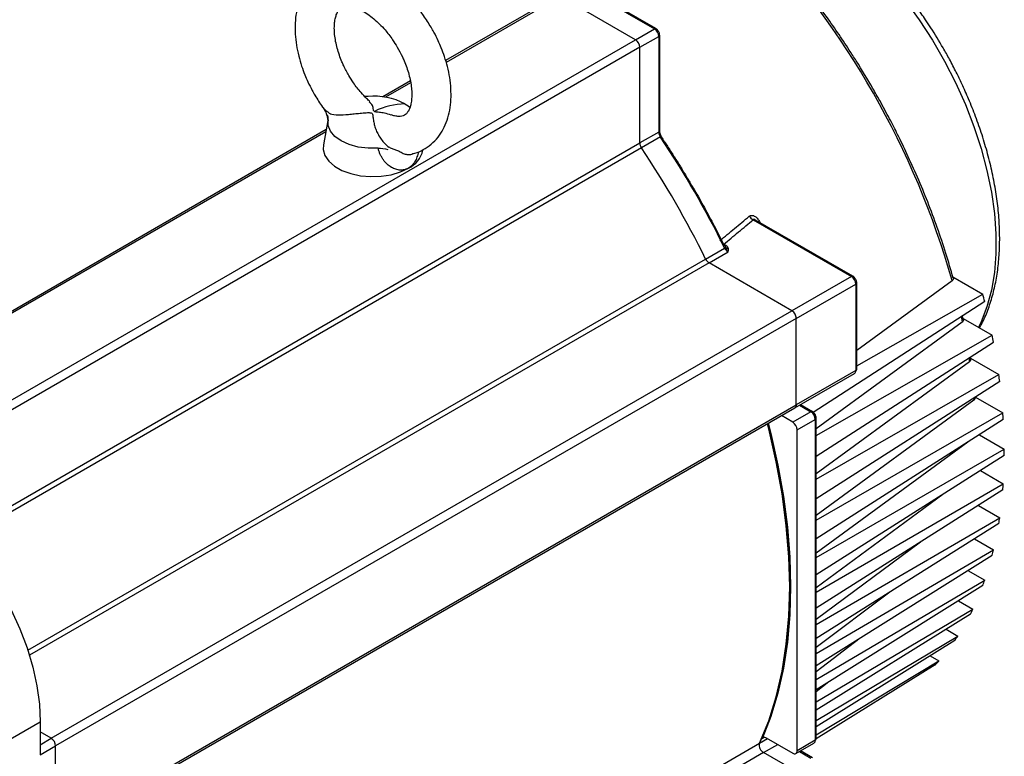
# Model space of a CAD drawing. Header units: millimetres. Extents: x 32137 to 34250, y 9840 to 11020.
# Tile 45 of 50: x 33509 to 33667, y 10812 to 10930. Entities that reach past the tile are written whole.
import ezdxf

# ---------------------------------------------------------------- set-up
doc = ezdxf.new("R2010")
doc.units = ezdxf.units.MM

msp = doc.modelspace()

# ---------------------------------------------------------------- linework, layer by layer
at = {"color": 7, "linetype": 'Continuous', "lineweight": 25}
for p, q in [((33598.45, 10935.35), (33610.47, 10928.41)), ((33610.72, 10928.43), (33598.7, 10935.37)), ((33594.91, 10933.64), (33577, 10923.3)), ((33595.41, 10933.59), (33577.09, 10923.01)), ((33607.43, 10926.65), (33595.41, 10933.59)), ((33607.43, 10926.65), (33610.47, 10928.41)), ((33610.73, 10928.42), (33610.72, 10928.43)), ((33488.64, 10858.07), (33607.43, 10926.65)), ((33608.14, 10925.43), (33611.18, 10927.18)), ((33611.18, 10927.18), (33611.18, 10911.84)), ((33611.33, 10912.05), (33611.33, 10927.39)), ((33608.14, 10925.43), (33489.34, 10856.85)), ((33608.14, 10910.09), (33608.14, 10925.43)), ((33571.34, 10920.04), (33566.91, 10917.47)), ((33571.39, 10919.73), (33567.37, 10917.41)), ((33564.55, 10917.54), (33563.99, 10917.56)), ((33564.55, 10917.54), (33564.07, 10917.48)), ((33557.4, 10915.7), (33557.35, 10915.75)), ((33558.13, 10913.71), (33557.4, 10909.79)), ((33558.14, 10913.8), (33558.04, 10913.12)), ((33557.86, 10912.25), (33476.12, 10865.06)), ((33557.79, 10911.87), (33476.62, 10865.01)), ((33611.18, 10911.84), (33608.14, 10910.09)), ((33611.45, 10911.05), (33608.41, 10909.29)), ((33611.45, 10911.28), (33611.58, 10911.06)), ((33499.14, 10847.16), (33608.14, 10910.09)), ((33608.41, 10909.29), (33499.71, 10846.54)), ((33571.74, 10908.36), (33571.68, 10908.32)), ((33626.33, 10897.78), (33642.08, 10888.68)), ((33642.33, 10888.71), (33626.71, 10897.73)), ((33627.39, 10897.33), (33627.41, 10897.35)), ((33618.7, 10891.47), (33621.74, 10893.23)), ((33621.92, 10893.63), (33621.58, 10893.82)), ((33621.86, 10893.45), (33621.8, 10893.56)), ((33509.99, 10828.72), (33618.7, 10891.47)), ((33619.25, 10890.84), (33622.29, 10892.6)), ((33619.25, 10890.84), (33510.25, 10827.92)), ((33632.53, 10883.17), (33619.25, 10890.84)), ((33642.08, 10888.68), (33632.53, 10883.17)), ((33642.34, 10888.7), (33642.33, 10888.71)), ((33658.34, 10888.62), (33663.15, 10885.85)), ((33633.24, 10881.95), (33642.79, 10887.46)), ((33642.79, 10887.46), (33642.79, 10873.58)), ((33658.23, 10888), (33642.93, 10876.78)), ((33642.93, 10873.78), (33642.93, 10887.66)), ((33642.93, 10874.35), (33663.15, 10885.85)), ((33663.45, 10884.65), (33635.97, 10866.88)), ((33513.74, 10814.6), (33632.53, 10883.17)), ((33633.24, 10881.95), (33514.45, 10813.37)), ((33633.24, 10868.07), (33633.24, 10881.95)), ((33660.02, 10881.76), (33659.89, 10882.35)), ((33659.98, 10881.96), (33664.65, 10879.26)), ((33659.85, 10881.35), (33636.43, 10864.22)), ((33636.43, 10863.15), (33664.65, 10879.26)), ((33664.88, 10878.11), (33636.43, 10859.82)), ((33661.19, 10875.36), (33661.16, 10875.56)), ((33661.16, 10875.56), (33665.72, 10872.93)), ((33661, 10874.97), (33636.43, 10857.03)), ((33660.91, 10875.55), (33661, 10874.97)), ((33633.03, 10867.61), (33642.58, 10873.12)), ((33642.79, 10873.58), (33633.24, 10868.07)), ((33636.43, 10856.16), (33665.72, 10872.93)), ((33665.86, 10871.83), (33636.43, 10852.99)), ((33661.97, 10869.34), (33666.36, 10866.8)), ((33514.45, 10799.49), (33633.24, 10868.07)), ((33633.75, 10868.02), (33635.57, 10866.96)), ((33635.82, 10866.99), (33633.89, 10868.11)), ((33661.69, 10868.81), (33636.43, 10850.35)), ((33661.67, 10869.13), (33661.69, 10868.81)), ((33514.24, 10799.03), (33633.03, 10867.61)), ((33632.68, 10865.29), (33630.85, 10866.35)), ((33635.57, 10866.96), (33632.68, 10865.29)), ((33635.84, 10866.98), (33635.83, 10866.99)), ((33636.43, 10849.6), (33666.36, 10866.8)), ((33633.38, 10864.07), (33636.28, 10865.74)), ((33636.28, 10865.74), (33636.28, 10814.3)), ((33636.43, 10814.5), (33636.43, 10865.94)), ((33666.44, 10865.74), (33636.43, 10846.62)), ((33633.38, 10812.62), (33633.38, 10864.07)), ((33662.6, 10863.3), (33666.6, 10860.99)), ((33660.73, 10862.1), (33636.43, 10844.3)), ((33636.43, 10843.59), (33666.6, 10860.99)), ((33666.6, 10859.97), (33636.43, 10840.82)), ((33662.76, 10857.53), (33666.44, 10855.41)), ((33636.43, 10838.03), (33666.44, 10855.41)), ((33666.36, 10854.43), (33636.43, 10835.5)), ((33656.75, 10853.72), (33636.43, 10838.76)), ((33662.45, 10851.95), (33665.86, 10849.98)), ((33636.43, 10832.86), (33665.86, 10849.98)), ((33665.72, 10849.05), (33636.43, 10830.59)), ((33653.14, 10846.06), (33636.43, 10833.67)), ((33661.83, 10846.6), (33664.88, 10844.84)), ((33636.43, 10828.2), (33664.88, 10844.84)), ((33664.65, 10843.94), (33636.43, 10826.21)), ((33660.76, 10841.5), (33663.45, 10839.95)), ((33636.43, 10824.05), (33663.45, 10839.95)), ((33663.15, 10839.1), (33636.43, 10822.37)), ((33648.26, 10838.04), (33636.43, 10829.18)), ((33659.25, 10836.66), (33661.55, 10835.32)), ((33636.43, 10820.45), (33661.55, 10835.32)), ((33661.16, 10834.53), (33636.43, 10819.09)), ((33657.26, 10832.09), (33659.14, 10831)), ((33636.43, 10817.45), (33659.14, 10831)), ((33643.5, 10830.65), (33636.43, 10825.29)), ((33658.64, 10830.27), (33636.43, 10816.44)), ((33636.43, 10815.16), (33656.12, 10827.03)), ((33654.73, 10827.83), (33656.12, 10827.03)), ((33655.51, 10826.36), (33636.43, 10814.51)), ((33638.48, 10823.65), (33636.43, 10822.07)), ((33499.6, 10810.11), (33511.97, 10817.25)), ((33511.97, 10817.25), (33511.97, 10811.94)), ((33513.74, 10814.6), (33511.97, 10815.62)), ((33511.97, 10813.57), (33513.74, 10814.6)), ((33627.34, 10813.81), (33628.63, 10814.55)), ((33628.16, 10814.76), (33627.77, 10814.54)), ((33628.43, 10814.67), (33632.68, 10812.22)), ((33636.28, 10814.3), (33633.38, 10812.62)), ((33511.97, 10747.21), (33627.34, 10813.81)), ((33511.97, 10811.94), (33514.45, 10813.37)), ((33514.45, 10799.49), (33514.45, 10813.37)), ((33628, 10812.3), (33630.26, 10813.61)), ((33633.18, 10812.17), (33636.07, 10813.84)), ((33633.75, 10812.5), (33635.57, 10811.44)), ((33635.82, 10811.46), (33633.89, 10812.58)), ((33628, 10812.3), (33511.97, 10745.32)), ((33632.53, 10809.68), (33628, 10812.3))]:
    msp.add_line(p, q, dxfattribs=at)
at = {"color": 7, "linetype": 'Continuous', "lineweight": 25, "flags": 128}
for points in [[(33643.28, 10941.25), (33645.86, 10938.67), (33648.35, 10935.9), (33650.72, 10932.94), (33652.97, 10929.82), (33655.07, 10926.57), (33657.01, 10923.21), (33658.78, 10919.76), (33660.35, 10916.26), (33661.72, 10912.72), (33662.88, 10909.18), (33663.82, 10905.66), (33664.53, 10902.19), (33665, 10898.79), (33665.24, 10895.5), (33665.24, 10892.33), (33665, 10889.31), (33664.53, 10886.46), (33663.81, 10883.81), (33662.88, 10881.38), (33662.47, 10880.52)], [(33570.45, 10916.37), (33570.99, 10916.02), (33571.35, 10915.74)], [(33566.17, 10909.23), (33564.56, 10909.23), (33562.99, 10909.43), (33561.53, 10909.83), (33560.27, 10910.41), (33559.25, 10911.13), (33558.54, 10911.96), (33558.17, 10912.87), (33558.14, 10913.8)], [(33557.4, 10909.79), (33557.37, 10909.03), (33557.65, 10908.08), (33558.26, 10907.18), (33559.18, 10906.37), (33560.37, 10905.69), (33561.78, 10905.17), (33563.34, 10904.83), (33565, 10904.69), (33566.66, 10904.75), (33568.28, 10905), (33569.76, 10905.45), (33571.05, 10906.06)], [(33659.67, 10882.19), (33659.71, 10882.02), (33659.85, 10881.35)], [(33627.34, 10813.81), (33628.81, 10817.42), (33630.02, 10821.28), (33630.96, 10825.38), (33631.64, 10829.69), (33632.04, 10834.19), (33632.18, 10838.88), (33632.04, 10843.72), (33631.64, 10848.69), (33630.96, 10853.79), (33630.02, 10858.97), (33628.81, 10864.22), (33628.6, 10865.05)], [(33628.6, 10865.05), (33628.81, 10864.22), (33630.02, 10858.97), (33630.96, 10853.79), (33631.64, 10848.69), (33632.04, 10843.72), (33632.18, 10838.88), (33632.04, 10834.19), (33631.64, 10829.69), (33630.96, 10825.38), (33630.02, 10821.28), (33628.81, 10817.42), (33627.34, 10813.81)], [(33628.74, 10865.13), (33629.15, 10863.5), (33630.29, 10858.41), (33631.17, 10853.4), (33631.81, 10848.47), (33632.19, 10843.65), (33632.32, 10838.96), (33632.19, 10834.41), (33631.81, 10830.04), (33631.17, 10825.84), (33630.29, 10821.85), (33629.15, 10818.08), (33627.77, 10814.54)], [(33490.76, 10853.99), (33493.13, 10852.47), (33495.48, 10850.65), (33497.77, 10848.57), (33499.96, 10846.25), (33502.05, 10843.72), (33503.99, 10841.01), (33505.76, 10838.16), (33507.34, 10835.19), (33508.72, 10832.16), (33509.87, 10829.09), (33510.78, 10826.03), (33511.44, 10823.01), (33511.84, 10820.07), (33511.97, 10817.25)], [(33627.77, 10814.54), (33627.82, 10814.62), (33627.88, 10814.68), (33627.95, 10814.73), (33628.03, 10814.76), (33628.12, 10814.76), (33628.22, 10814.75), (33628.32, 10814.72), (33628.43, 10814.67)]]:
    msp.add_lwpolyline(points, dxfattribs=at)
at = {"color": 7, "linetype": 'Continuous', "lineweight": 25}
for centre, radius, start, end in [((33528.23, 10851.14), 135.12, 15.8313, 43.5713), ((33610.62, 10928.21), 0.246, 64.5129, 126.341), ((33609.64, 10927.11), 1.54, 2.6055, 57.3945), ((33606.6, 10925.36), 1.54, 2.6055, 57.3945), ((33611.08, 10927.41), 0.246, 293.6706, 355.2687), ((33565.46, 10906.76), 10.83, 62.5631, 94.8343), ((33611.08, 10912.07), 0.251, 294.3747, 354.3052), ((33612.67, 10911.9), 1.49, 182.2942, 215.0161), ((33611.86, 10910.43), 0.743, 107.5058, 123.2707), ((33484.5, 10825.87), 152.87, 26.1412, 33.8588), ((33569.32, 10909.78), 4.11, 295.0465, 347.8415), ((33609.63, 10910.15), 1.49, 182.2942, 215.0161), ((33481.46, 10824.12), 152.87, 26.1412, 33.8588), ((33626.87, 10899.05), 1.38, 211.214, 246.7964), ((33621.43, 10893.84), 0.684, 296.2259, 313.6311), ((33623.09, 10893.86), 1.49, 204.9831, 237.7074), ((33621.75, 10893.89), 0.318, 273.9096, 302.1335), ((33622.29, 10893.62), 0.47, 214.9271, 277.5729), ((33620.05, 10892.1), 1.49, 204.9831, 237.7074), ((33642.23, 10888.49), 0.246, 64.5129, 126.341), ((33641.25, 10887.39), 1.54, 2.6055, 57.3945), ((33642.69, 10887.68), 0.246, 293.6706, 355.2687), ((33545.39, 10855.37), 121.64, 13.926, 14.5077), ((33631.71, 10881.88), 1.54, 2.6055, 57.3945), ((33554.91, 10857.5), 111.89, 10.6178, 11.2175), ((33642.3, 10873.52), 0.493, 305.0133, 6.2988), ((33642.68, 10873.81), 0.251, 294.3747, 354.3052), ((33564.92, 10859.12), 101.74, 7.1746, 7.8027), ((33632.75, 10868.01), 0.493, 305.0133, 6.2988), ((33632.77, 10868.01), 0.48, 304.0564, 7.2558), ((33635.72, 10866.77), 0.246, 64.5129, 126.341), ((33634.75, 10865.67), 1.54, 2.6055, 57.3945), ((33575.17, 10860.14), 91.43, 3.5104, 4.1781), ((33631.85, 10864), 1.54, 2.6055, 57.3945), ((33636.18, 10865.97), 0.246, 293.6706, 355.2687), ((33585.16, 10860.48), 81.44, 359.6405, 0.3595), ((33594.74, 10860.14), 71.85, 355.4414, 356.2256), ((33603.82, 10859.12), 62.71, 350.7573, 351.6246), ((33611.96, 10857.5), 54.41, 345.5784, 346.5483), ((33619.03, 10855.37), 47.02, 339.7495, 340.8456), ((33624.87, 10852.92), 40.69, 333.1276, 334.3767), ((33629.35, 10850.36), 35.52, 325.556, 326.9866), ((33632.39, 10848.01), 31.68, 316.8801, 318.5185), ((33512.91, 10813.3), 1.54, 2.6055, 57.3945), ((33635.79, 10814.24), 0.493, 305.0133, 6.2988), ((33636.18, 10814.53), 0.251, 294.3747, 354.3052), ((33628.69, 10813.5), 1.39, 167.0403, 239.754), ((33632.95, 10812.55), 0.437, 230.7967, 9.214)]:
    msp.add_arc(centre, radius, start, end, dxfattribs=at)
for points, knots in [([(33645.52, 10918.83), (33644.64, 10920.31), (33643.41, 10922.39), (33641.5, 10925.37), (33639.84, 10927.87), (33637.79, 10930.78), (33635.57, 10933.76), (33633.18, 10936.79), (33630.63, 10939.8), (33628.12, 10942.62), (33626.43, 10944.36), (33625.65, 10945.16)], [0, 0, 0, 0, 0.153421, 0.214566, 0.316112, 0.421256, 0.53379, 0.650977, 0.771711, 0.895109, 1, 1, 1, 1]), ([(33656.79, 10925.34), (33656.15, 10926.42), (33655.24, 10927.94), (33653.8, 10930.11), (33652.54, 10931.92), (33650.97, 10934), (33649.25, 10936.11), (33647.4, 10938.21), (33645.48, 10940.22), (33644.15, 10941.46), (33643.5, 10942.06)], [0, 0, 0, 0, 0.171616, 0.240858, 0.355635, 0.474419, 0.601442, 0.73354, 0.869444, 1, 1, 1, 1]), ([(33574.68, 10928.64), (33574.28, 10929.27), (33573.73, 10930.17), (33572.81, 10931.41), (33571.99, 10932.42), (33570.95, 10933.55), (33569.81, 10934.62), (33568.56, 10935.61), (33567.25, 10936.5), (33565.86, 10937.24), (33564.44, 10937.81), (33562.98, 10938.19), (33561.51, 10938.36), (33560.05, 10938.29), (33558.63, 10937.97), (33557.27, 10937.39), (33556, 10936.52), (33554.93, 10935.4), (33554.07, 10934.09), (33553.45, 10932.64), (33553.03, 10931.04), (33552.83, 10929.34), (33552.84, 10927.58), (33553.04, 10925.8), (33553.4, 10924.08), (33553.86, 10922.49), (33554.37, 10921.11), (33554.94, 10919.8), (33555.49, 10918.7), (33555.89, 10917.99), (33556.04, 10917.73)], [0, 0, 0, 0, 0.045463, 0.064059, 0.094766, 0.126437, 0.160223, 0.195281, 0.231313, 0.268089, 0.305405, 0.343018, 0.380719, 0.418404, 0.456218, 0.494615, 0.534353, 0.576368, 0.615604, 0.655979, 0.697225, 0.738726, 0.779851, 0.820004, 0.858666, 0.894184, 0.924689, 0.950419, 0.981677, 1, 1, 1, 1]), ([(33561.48, 10920.91), (33561.19, 10921.43), (33560.79, 10922.16), (33560.3, 10923.26), (33559.94, 10924.2), (33559.6, 10925.3), (33559.34, 10926.4), (33559.18, 10927.48), (33559.13, 10928.5), (33559.18, 10929.41), (33559.31, 10930.19), (33559.52, 10930.82), (33559.77, 10931.3), (33560.04, 10931.63), (33560.33, 10931.85), (33560.69, 10931.99), (33561.22, 10932.04), (33561.87, 10931.97), (33562.65, 10931.75), (33563.55, 10931.35), (33564.5, 10930.77), (33565.47, 10930.04), (33566.4, 10929.18), (33567.21, 10928.31), (33567.91, 10927.45), (33568.57, 10926.54), (33569, 10925.85), (33569.24, 10925.45)], [0, 0, 0, 0, 0.05093, 0.071724, 0.105872, 0.140789, 0.177586, 0.215181, 0.253145, 0.291234, 0.329478, 0.368246, 0.408345, 0.451772, 0.503424, 0.562511, 0.607336, 0.650879, 0.693729, 0.736344, 0.778904, 0.821177, 0.862072, 0.901257, 0.929739, 0.960345, 1, 1, 1, 1]), ([(33571.66, 10908.34), (33571.8, 10908.37), (33572.41, 10908.5), (33573.45, 10908.99), (33574.72, 10909.85), (33575.79, 10910.97), (33576.65, 10912.28), (33577.27, 10913.73), (33577.69, 10915.33), (33577.88, 10917.03), (33577.87, 10918.79), (33577.68, 10920.57), (33577.32, 10922.29), (33576.85, 10923.88), (33576.34, 10925.26), (33575.78, 10926.56), (33575.23, 10927.67), (33574.82, 10928.38), (33574.68, 10928.64)], [0, 0, 0, 0, 0.0198687, 0.0890784, 0.160703, 0.2364319, 0.3071527, 0.3799252, 0.4542689, 0.5290715, 0.6031966, 0.6755698, 0.7452555, 0.8092739, 0.8642578, 0.9106329, 0.9669747, 1, 1, 1, 1]), ([(33611.16, 10927.98), (33611.08, 10928.1), (33610.97, 10928.25), (33610.81, 10928.38), (33610.74, 10928.41), (33610.72, 10928.43)], [0, 0, 0, 0, 0.634438, 0.877923, 1, 1, 1, 1]), ([(33611.32, 10927.39), (33611.32, 10927.45), (33611.32, 10927.59), (33611.25, 10927.79), (33611.18, 10927.93), (33611.16, 10927.98)], [0, 0, 0, 0, 0.294812, 0.704011, 1, 1, 1, 1]), ([(33569.24, 10925.45), (33569.52, 10924.94), (33569.93, 10924.21), (33570.41, 10923.11), (33570.78, 10922.17), (33571.12, 10921.07), (33571.37, 10919.97), (33571.53, 10918.88), (33571.59, 10917.87), (33571.54, 10916.96), (33571.41, 10916.18), (33571.2, 10915.55), (33570.95, 10915.07), (33570.68, 10914.73), (33570.38, 10914.52), (33570.03, 10914.38), (33569.5, 10914.33), (33568.92, 10914.38), (33568.45, 10914.53), (33568.26, 10914.59)], [0, 0, 0, 0, 0.074667, 0.105153, 0.155217, 0.206407, 0.260354, 0.315471, 0.371129, 0.42697, 0.483039, 0.539876, 0.598664, 0.662331, 0.738055, 0.824682, 0.890399, 0.954235, 1, 1, 1, 1]), ([(33662.62, 10880.44), (33662.74, 10880.65), (33663.26, 10881.52), (33663.97, 10883.24), (33664.74, 10885.57), (33665.31, 10888.07), (33665.69, 10890.7), (33665.87, 10893.45), (33665.86, 10896.3), (33665.66, 10899.24), (33665.27, 10902.23), (33664.7, 10905.27), (33663.96, 10908.32), (33663.06, 10911.35), (33662.04, 10914.29), (33660.94, 10917.03), (33659.89, 10919.39), (33658.86, 10921.51), (33657.87, 10923.44), (33657.13, 10924.73), (33656.79, 10925.34)], [0, 0, 0, 0, 0.020541, 0.083733, 0.147136, 0.210645, 0.274169, 0.337636, 0.400977, 0.464144, 0.527081, 0.589705, 0.651867, 0.713281, 0.773297, 0.830111, 0.879544, 0.917705, 0.961544, 1, 1, 1, 1]), ([(33564.85, 10916.72), (33564.67, 10916.89), (33564.19, 10917.32), (33563.51, 10918.06), (33562.81, 10918.92), (33562.14, 10919.83), (33561.72, 10920.52), (33561.48, 10920.91)], [0, 0, 0, 0, 0.146574, 0.389031, 0.56526, 0.754635, 1, 1, 1, 1]), ([(33658.4, 10888.42), (33658.02, 10889.74), (33657.25, 10892.43), (33655.88, 10896.5), (33654.35, 10900.59), (33652.72, 10904.53), (33651.1, 10908.14), (33649.6, 10911.25), (33648.14, 10914.1), (33646.81, 10916.56), (33645.89, 10918.18), (33645.52, 10918.83)], [0, 0, 0, 0, 0.128305, 0.263036, 0.396137, 0.526053, 0.648286, 0.750962, 0.834401, 0.933665, 1, 1, 1, 1]), ([(33556.04, 10917.73), (33556.43, 10917.09), (33556.88, 10916.36), (33557.38, 10915.68), (33557.44, 10915.6)], [0, 0, 0, 0, 0.875241, 1, 1, 1, 1]), ([(33565.58, 10915.13), (33565.55, 10915.16), (33565.45, 10915.23), (33565.37, 10915.62), (33565.33, 10916.18), (33564.95, 10916.47), (33564.76, 10916.62)], [0, 0, 0, 0, 0.036831, 0.126539, 0.548005, 1, 1, 1, 1]), ([(33557.35, 10915.75), (33557.38, 10915.71), (33557.46, 10915.62), (33557.58, 10915.5), (33557.72, 10915.37), (33557.86, 10915.25), (33558.01, 10915.12), (33558.17, 10915), (33558.34, 10914.88), (33558.46, 10914.8), (33558.51, 10914.76)], [0, 0, 0, 0, 0.119531, 0.240597, 0.363215, 0.4874, 0.613163, 0.740512, 0.869455, 1, 1, 1, 1]), ([(33557.35, 10915.72), (33557.5, 10915.49), (33557.8, 10915.03), (33558.03, 10914.29), (33558.11, 10913.62), (33558.05, 10913.28), (33558.02, 10913.12)], [0, 0, 0, 0, 0.262491, 0.523362, 0.780595, 1, 1, 1, 1]), ([(33568.24, 10914.55), (33567.89, 10914.67), (33567.28, 10914.86), (33566.51, 10914.98), (33566.04, 10915.03), (33565.79, 10915.06), (33565.65, 10915.1), (33565.59, 10915.12), (33565.58, 10915.13)], [0, 0, 0, 0, 0.404667, 0.6979688, 0.8449729, 0.9197871, 0.9733665, 1, 1, 1, 1]), ([(33558.46, 10914.78), (33558.83, 10914.67), (33559.28, 10914.61), (33560.3, 10914.59), (33560.85, 10914.62), (33561.73, 10914.7), (33562.04, 10914.73), (33562.65, 10914.8), (33562.96, 10914.83), (33563.59, 10914.89), (33563.91, 10914.92), (33564.4, 10914.95), (33564.56, 10914.95), (33564.8, 10914.95), (33564.88, 10914.94), (33565.04, 10914.92), (33565.11, 10914.9), (33565.22, 10914.83), (33565.24, 10914.78), (33565.28, 10914.68), (33565.29, 10914.63), (33565.32, 10914.48), (33565.33, 10914.37), (33565.37, 10914.05), (33565.4, 10913.82), (33565.49, 10913.36), (33565.54, 10913.11), (33565.67, 10912.63), (33565.76, 10912.38), (33565.95, 10911.89), (33566.07, 10911.65), (33566.34, 10911.16), (33566.49, 10910.91), (33567.01, 10910.21), (33567.41, 10909.78), (33567.91, 10909.4)], [0, 0, 0, 0, 0.125, 0.125, 0.25, 0.25, 0.3125, 0.3125, 0.375, 0.375, 0.4375, 0.4375, 0.46875, 0.46875, 0.484375, 0.484375, 0.5, 0.5, 0.515625, 0.515625, 0.53125, 0.53125, 0.5625, 0.5625, 0.625, 0.625, 0.6875, 0.6875, 0.75, 0.75, 0.8125, 0.8125, 0.875, 0.875, 1, 1, 1, 1]), ([(33611.57, 10911.25), (33611.51, 10911.37), (33611.42, 10911.54), (33611.36, 10911.77), (33611.33, 10911.92), (33611.33, 10912.01), (33611.33, 10912.04)], [0, 0, 0, 0, 0.4232631, 0.5875646, 0.842442, 1, 1, 1, 1]), ([(33611.58, 10911.06), (33611.75, 10910.81), (33612.08, 10910.31), (33612.58, 10909.55), (33613.07, 10908.79), (33613.56, 10908.03), (33614.05, 10907.27), (33614.53, 10906.5), (33615, 10905.73), (33615.47, 10904.95), (33615.94, 10904.17), (33616.4, 10903.39), (33616.99, 10902.39), (33617.69, 10901.17), (33618.5, 10899.71), (33619.29, 10898.25), (33620.07, 10896.79), (33620.83, 10895.31), (33621.32, 10894.32), (33621.57, 10893.83)], [0, 0, 0, 0, 0.0454888, 0.0909562, 0.1364072, 0.1818466, 0.2272792, 0.2727098, 0.3181433, 0.3635844, 0.4090382, 0.4545093, 0.5000026, 0.5833813, 0.666702, 0.7499944, 0.8332884, 0.9166136, 1, 1, 1, 1]), ([(33571.05, 10906.06), (33571.01, 10906.04), (33570.92, 10905.99), (33570.78, 10905.92), (33570.64, 10905.87), (33570.5, 10905.82), (33570.35, 10905.78), (33570.2, 10905.76), (33570.05, 10905.74), (33569.9, 10905.73), (33569.55, 10905.73), (33569, 10905.83), (33568.28, 10906.16), (33567.59, 10906.67), (33567.09, 10907.25), (33566.74, 10907.79), (33566.51, 10908.24), (33566.31, 10908.72), (33566.22, 10909.06), (33566.17, 10909.23)], [0, 0, 0, 0, 0.02383, 0.047605, 0.071365, 0.095151, 0.119001, 0.142957, 0.167057, 0.19134, 0.215844, 0.32942, 0.446866, 0.574697, 0.706096, 0.778147, 0.850838, 0.924642, 1, 1, 1, 1]), ([(33567.84, 10909.45), (33567.93, 10909.41), (33568.12, 10909.32), (33568.4, 10909.2), (33568.69, 10909.08), (33568.97, 10908.98), (33569.27, 10908.88), (33569.46, 10908.82), (33569.56, 10908.79)], [0, 0, 0, 0, 0.173706, 0.344568, 0.512604, 0.677835, 0.840287, 1, 1, 1, 1]), ([(33569.56, 10908.79), (33569.76, 10908.65), (33570.05, 10908.44), (33570.44, 10908.32), (33570.68, 10908.27), (33571.03, 10908.23), (33571.39, 10908.22), (33571.63, 10908.32), (33571.66, 10908.33)], [0, 0, 0, 0, 0.318004, 0.476282, 0.534353, 0.635276, 0.951314, 1, 1, 1, 1]), ([(33572.62, 10908.67), (33572.56, 10908.39), (33572.43, 10907.82), (33572.08, 10907.08), (33571.63, 10906.46), (33571.25, 10906.19), (33571.05, 10906.06)], [0, 0, 0, 0, 0.256543, 0.512612, 0.758253, 1, 1, 1, 1]), ([(33620.98, 10894.42), (33621.77, 10895.07), (33623.34, 10896.38), (33624.91, 10897.68), (33625.69, 10898.33)], [0, 0, 0, 0, 0.502432, 1, 1, 1, 1]), ([(33621.58, 10893.82), (33622.38, 10894.48), (33623.96, 10895.8), (33625.54, 10897.12), (33626.33, 10897.78)], [0, 0, 0, 0, 0.502729, 1, 1, 1, 1]), ([(33625.69, 10898.33), (33625.71, 10898.35), (33625.75, 10898.38), (33625.82, 10898.42), (33625.9, 10898.45), (33625.97, 10898.47), (33626.05, 10898.48), (33626.19, 10898.48), (33626.38, 10898.44), (33626.63, 10898.31), (33626.87, 10898.12), (33627.07, 10897.9), (33627.26, 10897.64), (33627.36, 10897.45), (33627.41, 10897.35)], [0, 0, 0, 0, 0.042393, 0.084044, 0.125315, 0.166579, 0.208206, 0.250559, 0.37281, 0.501056, 0.622981, 0.750593, 0.873803, 1, 1, 1, 1]), ([(33626.71, 10897.72), (33626.66, 10897.75), (33626.59, 10897.79), (33626.49, 10897.83), (33626.43, 10897.83), (33626.39, 10897.83), (33626.35, 10897.81), (33626.34, 10897.79), (33626.33, 10897.78)], [0, 0, 0, 0, 0.306047, 0.507668, 0.677844, 0.756829, 0.83511, 1, 1, 1, 1]), ([(33621.91, 10893.35), (33621.9, 10893.36), (33621.88, 10893.4), (33621.85, 10893.46), (33621.82, 10893.53), (33621.76, 10893.61), (33621.68, 10893.71), (33621.61, 10893.79), (33621.57, 10893.83)], [0, 0, 0, 0, 0.108002, 0.227155, 0.35759, 0.499401, 0.711554, 1, 1, 1, 1]), ([(33622.29, 10892.6), (33622.27, 10892.62), (33622.24, 10892.65), (33622.2, 10892.72), (33622.16, 10892.77), (33622.13, 10892.83), (33622.1, 10892.88), (33622.05, 10892.98), (33621.99, 10893.14), (33621.93, 10893.28), (33621.91, 10893.35)], [0, 0, 0, 0, 0.10747, 0.205239, 0.293418, 0.372022, 0.441, 0.500258, 0.768739, 1, 1, 1, 1]), ([(33622.29, 10892.6), (33622.31, 10892.65), (33622.33, 10892.74), (33622.36, 10892.87), (33622.37, 10892.97), (33622.37, 10893.06), (33622.36, 10893.12), (33622.35, 10893.15)], [0, 0, 0, 0, 0.290324, 0.500183, 0.677231, 0.843517, 1, 1, 1, 1]), ([(33642.76, 10888.26), (33642.68, 10888.37), (33642.58, 10888.53), (33642.42, 10888.66), (33642.35, 10888.69), (33642.33, 10888.7)], [0, 0, 0, 0, 0.634438, 0.877923, 1, 1, 1, 1]), ([(33642.93, 10887.66), (33642.93, 10887.72), (33642.92, 10887.87), (33642.86, 10888.07), (33642.79, 10888.21), (33642.76, 10888.26)], [0, 0, 0, 0, 0.294812, 0.704011, 1, 1, 1, 1]), ([(33658.4, 10888.42), (33658.4, 10888.41), (33658.45, 10888.33), (33658.41, 10888.17), (33658.29, 10888.06), (33658.23, 10888)], [0, 0, 0, 0, 0.084487, 0.544486, 1, 1, 1, 1]), ([(33660.01, 10881.81), (33660.02, 10881.79), (33660.07, 10881.7), (33660.04, 10881.54), (33659.94, 10881.41), (33659.86, 10881.35), (33659.85, 10881.35)], [0, 0, 0, 0, 0.1532902, 0.5550499, 0.9416776, 1, 1, 1, 1]), ([(33661.19, 10875.36), (33661.19, 10875.29), (33661.19, 10875.17), (33661.09, 10875.04), (33661.01, 10874.98), (33661, 10874.97)], [0, 0, 0, 0, 0.444634, 0.90467, 1, 1, 1, 1]), ([(33661.86, 10869.26), (33661.87, 10869.25), (33661.92, 10869.17), (33661.88, 10869.02), (33661.79, 10868.89), (33661.71, 10868.82), (33661.69, 10868.81)], [0, 0, 0, 0, 0.1166943, 0.5124032, 0.9063248, 1, 1, 1, 1]), ([(33636.26, 10866.54), (33636.18, 10866.65), (33636.07, 10866.81), (33635.91, 10866.94), (33635.84, 10866.97), (33635.82, 10866.98)], [0, 0, 0, 0, 0.634438, 0.877923, 1, 1, 1, 1]), ([(33636.42, 10865.94), (33636.42, 10866), (33636.42, 10866.15), (33636.36, 10866.35), (33636.29, 10866.49), (33636.26, 10866.54)], [0, 0, 0, 0, 0.294812, 0.704011, 1, 1, 1, 1])]:
    msp.add_open_spline(points, degree=3, knots=knots, dxfattribs=at)
for points in [[(33570.45, 10916.37), (33568.83, 10916.2), (33567.22, 10916.03), (33565.58, 10915.13)], [(33558.14, 10913.8), (33558.2, 10914.1), (33558.14, 10914.34), (33558.04, 10914.55)], [(33566.17, 10909.23), (33566.69, 10909.26), (33567.21, 10909.18), (33567.71, 10909.04)], [(33622.35, 10893.15), (33622.31, 10893.33), (33622.15, 10893.5), (33621.92, 10893.63)]]:
    msp.add_open_spline(points, degree=3, dxfattribs=at)

doc.saveas('drawing.dxf')
